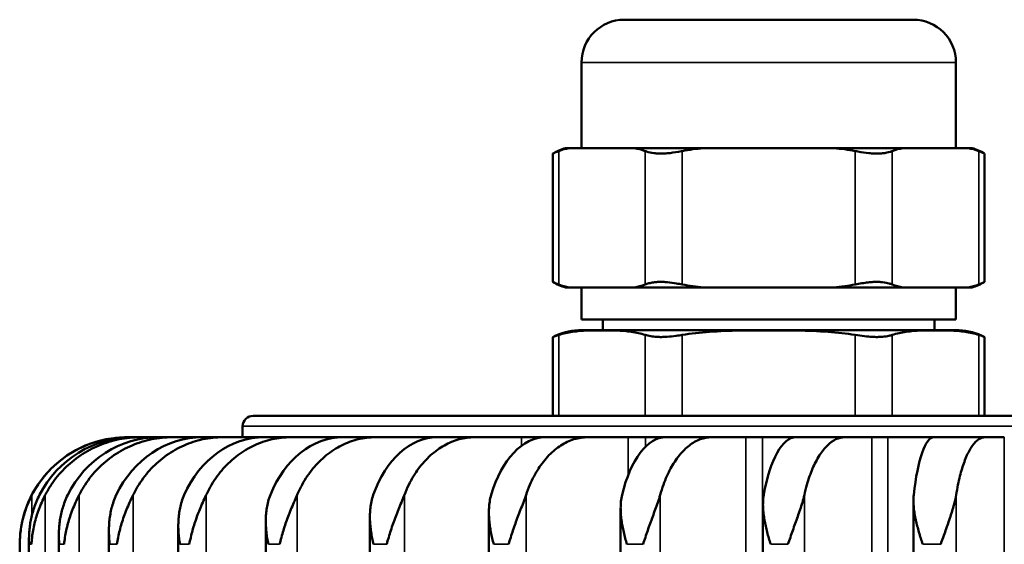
# Model space of a CAD drawing. Header units: millimetres. Extents: x 38 to 2514, y 38 to 1622.
# Tile 205 of 244: x 1692 to 1738, y 925 to 949. Entities that reach past the tile are written whole.
import ezdxf

# ---------------------------------------------------------------- set-up
doc = ezdxf.new("R2010")
doc.units = ezdxf.units.MM
doc.header["$LTSCALE"] = 7.692308
doc.layers.add('Visible (ISO)', color=7, linetype='Continuous', lineweight=50)
doc.layers.add('Visible Narrow (ISO)', color=7, linetype='Continuous', lineweight=35)

msp = doc.modelspace()

# ---------------------------------------------------------------- linework, layer by layer
at = {"layer": 'Visible (ISO)'}
for p, q in [((1733.673, 949.443), (1720.173, 949.443)), ((1718.173, 943.443), (1718.173, 947.443)), ((1735.673, 943.443), (1735.673, 947.443)), ((1716.84, 943.188), (1716.84, 937.197)), ((1717.608, 943.443), (1717.423, 943.443)), ((1717.608, 943.443), (1720.65, 943.443)), ((1723.882, 943.443), (1720.65, 943.443)), ((1723.882, 943.443), (1729.964, 943.443)), ((1733.197, 943.443), (1729.964, 943.443)), ((1733.197, 943.443), (1736.238, 943.443)), ((1736.423, 943.443), (1736.238, 943.443)), ((1737.006, 943.188), (1737.006, 937.197)), ((1717.423, 936.943), (1717.608, 936.943)), ((1717.608, 936.943), (1720.65, 936.943)), ((1718.173, 936.943), (1718.173, 935.443)), ((1720.65, 936.943), (1723.882, 936.943)), ((1723.882, 936.943), (1729.964, 936.943)), ((1729.964, 936.943), (1733.197, 936.943)), ((1733.197, 936.943), (1736.238, 936.943)), ((1735.673, 936.943), (1735.673, 935.443)), ((1736.238, 936.943), (1736.423, 936.943)), ((1718.173, 935.443), (1735.673, 935.443)), ((1719.173, 934.943), (1719.173, 935.443)), ((1734.673, 934.943), (1734.673, 935.443)), ((1718.031, 934.943), (1735.815, 934.943)), ((1716.84, 934.623), (1716.84, 930.943)), ((1737.006, 934.623), (1737.006, 930.943)), ((1796.008, 930.943), (1702.838, 930.943)), ((1702.339, 930.453), (1702.328, 929.943)), ((1696.925, 929.943), (1696.939, 929.943)), ((1696.939, 929.943), (1697.227, 929.943)), ((1697.227, 929.943), (1697.549, 929.943)), ((1697.549, 929.943), (1698.408, 929.943)), ((1698.408, 929.943), (1699.047, 929.943)), ((1699.047, 929.943), (1700.462, 929.943)), ((1700.462, 929.943), (1701.407, 929.943)), ((1701.407, 929.943), (1703.353, 929.943)), ((1703.353, 929.943), (1704.588, 929.943)), ((1704.588, 929.943), (1707.033, 929.943)), ((1707.033, 929.943), (1708.537, 929.943)), ((1708.537, 929.943), (1710.963, 929.943)), ((1710.963, 929.943), (1711.438, 929.943)), ((1711.438, 929.943), (1713.185, 929.943)), ((1713.185, 929.943), (1715.37, 929.943)), ((1715.37, 929.943), (1716.181, 929.943)), ((1716.493, 929.943), (1716.181, 929.943)), ((1716.493, 929.943), (1718.453, 929.943)), ((1718.453, 929.943), (1720.36, 929.943)), ((1720.36, 929.943), (1721.164, 929.943)), ((1722.111, 929.943), (1721.164, 929.943)), ((1722.111, 929.943), (1724.251, 929.943)), ((1724.251, 929.943), (1725.847, 929.943)), ((1725.847, 929.943), (1726.631, 929.943)), ((1728.197, 929.943), (1726.631, 929.943)), ((1728.197, 929.943), (1730.48, 929.943)), ((1730.48, 929.943), (1731.737, 929.943)), ((1731.737, 929.943), (1732.488, 929.943)), ((1734.646, 929.943), (1732.488, 929.943)), ((1734.646, 929.943), (1737.032, 929.943)), ((1737.032, 929.943), (1737.93, 929.943)), ((1720.004, 926.607), (1720.004, 775.343)), ((1726.654, 926.794), (1726.654, 775.343)), ((1733.684, 926.954), (1733.684, 808.995)), ((1708.288, 926.233), (1708.288, 775.343)), ((1713.847, 926.419), (1713.847, 775.343)), ((1699.334, 925.802), (1699.334, 775.343)), ((1703.422, 925.994), (1703.422, 775.343)), ((1693.753, 925.288), (1693.753, 775.343)), ((1696.092, 925.59), (1696.092, 775.343)), ((1691.923, 772.993), (1691.923, 924.943)), ((1692.356, 925.136), (1692.356, 775.343))]:
    msp.add_line(p, q, dxfattribs=at)
for centre, radius, start, end in [((1720.173, 947.443), 2, 90, 180), ((1733.673, 947.443), 2, 0, 90), ((1717.922, 941.506), 2, 104.4482, 122.7488), ((1735.924, 941.506), 2, 57.2512, 75.5518), ((1717.922, 938.879), 2, 237.2512, 255.5518), ((1735.924, 938.879), 2, 284.4482, 302.7488), ((1718.196, 931.947), 3, 93.1557, 116.8667), ((1735.65, 931.947), 3, 63.1333, 86.8443), ((1702.838, 930.443), 0.5, 90, 178.8), ((1696.925, 924.943), 5, 90, 180)]:
    msp.add_arc(centre, radius, start, end, dxfattribs=at)
for centre, major_axis, ratio, start_param, end_param in [((1697.23, 924.94), (-0.093, 5.002), 0.986357, 6.264875, 7.356361), ((1698.41, 924.94), (-0.028, 5.003), 0.954782, 6.277922, 7.369408), ((1700.464, 924.94), (-0.013, 5.003), 0.906864, 6.28082, 7.372306), ((1703.355, 924.94), (-0.007, 5.003), 0.84343, 6.281925, 7.373411), ((1707.035, 924.94), (-0.005, 5.003), 0.765563, 6.28246, 7.373946), ((1711.44, 924.94), (-0.003, 5.003), 0.674598, 6.282757, 7.374242), ((1716.494, 924.94), (-0.002, 5.003), 0.57209, 6.282935, 7.374421), ((1722.113, 924.94), (-0.002, 5.003), 0.459793, 6.283047, 7.374532), ((1728.198, 924.94), (-0.001, 5.003), 0.339629, 6.283117, 7.374603), ((1734.647, 924.94), (-0.001, 5.003), 0.213654, 6.28316, 7.374645)]:
    msp.add_ellipse(centre, major_axis=major_axis, ratio=ratio, start_param=start_param, end_param=end_param, dxfattribs=at)
for points, knots in [([(1716.84, 943.188), (1716.84, 943.188), (1716.84, 943.188), (1716.841, 943.188), (1716.844, 943.19), (1716.859, 943.198), (1716.874, 943.205), (1716.938, 943.237), (1717.005, 943.268), (1717.097, 943.305), (1717.103, 943.307), (1717.108, 943.309)], [1.0995991, 1.0995991, 1.0995991, 1.0995991, 1.1013167, 1.1013167, 1.1183479, 1.1183479, 1.1443884, 1.1443884, 1.1968282, 1.1968282, 1.2000144, 1.2000144, 1.2000144, 1.2000144]), ([(1721.15, 943.309), (1721.171, 943.301), (1721.193, 943.293), (1721.313, 943.252), (1721.43, 943.225), (1721.624, 943.2), (1721.686, 943.194), (1721.799, 943.189), (1721.848, 943.188), (1721.95, 943.188), (1722.003, 943.19), (1722.141, 943.198), (1722.227, 943.205), (1722.489, 943.237), (1722.669, 943.268), (1722.86, 943.305), (1722.871, 943.307), (1722.882, 943.309)], [1.0003304, 1.0003304, 1.0003304, 1.0003304, 1.0123635, 1.0123635, 1.0626597, 1.0626597, 1.0851538, 1.0851538, 1.1013167, 1.1013167, 1.1183479, 1.1183479, 1.1443884, 1.1443884, 1.1968282, 1.1968282, 1.2000144, 1.2000144, 1.2000144, 1.2000144]), ([(1730.965, 943.309), (1731.007, 943.301), (1731.049, 943.293), (1731.266, 943.252), (1731.44, 943.225), (1731.684, 943.2), (1731.757, 943.194), (1731.881, 943.189), (1731.931, 943.188), (1732.032, 943.188), (1732.082, 943.19), (1732.205, 943.198), (1732.275, 943.205), (1732.474, 943.237), (1732.587, 943.268), (1732.686, 943.305), (1732.691, 943.307), (1732.697, 943.309)], [1.0003304, 1.0003304, 1.0003304, 1.0003304, 1.0123635, 1.0123635, 1.0626597, 1.0626597, 1.0851538, 1.0851538, 1.1013167, 1.1013167, 1.1183479, 1.1183479, 1.1443884, 1.1443884, 1.1968282, 1.1968282, 1.2000144, 1.2000144, 1.2000144, 1.2000144]), ([(1736.738, 943.309), (1736.759, 943.301), (1736.779, 943.293), (1736.876, 943.252), (1736.933, 943.225), (1736.983, 943.2), (1736.994, 943.194), (1737.004, 943.189), (1737.006, 943.188), (1737.006, 943.188)], [1.00033037, 1.00033037, 1.00033037, 1.00033037, 1.01236347, 1.01236347, 1.0626597, 1.0626597, 1.08515376, 1.08515376, 1.09959907, 1.09959907, 1.09959907, 1.09959907]), ([(1717.108, 937.076), (1717.063, 937.094), (1717.024, 937.11), (1716.99, 937.126), (1716.934, 937.15), (1716.894, 937.17), (1716.869, 937.183), (1716.856, 937.189), (1716.848, 937.193), (1716.844, 937.196), (1716.841, 937.197), (1716.84, 937.197), (1716.84, 937.197)], [2.08773, 2.08773, 2.08773, 2.08773, 2.1149094, 2.1149094, 2.1149094, 2.159203, 2.159203, 2.159203, 2.1810617, 2.1810617, 2.1810617, 2.1930663, 2.1930663, 2.1930663, 2.1930663]), ([(1722.882, 937.076), (1722.792, 937.094), (1722.703, 937.11), (1722.614, 937.126), (1722.469, 937.15), (1722.326, 937.17), (1722.188, 937.183), (1722.119, 937.189), (1722.052, 937.193), (1721.987, 937.196), (1721.952, 937.197), (1721.916, 937.197), (1721.882, 937.197), (1721.831, 937.197), (1721.781, 937.196), (1721.733, 937.193), (1721.663, 937.19), (1721.597, 937.183), (1721.534, 937.174), (1721.459, 937.163), (1721.39, 937.149), (1721.326, 937.133), (1721.261, 937.116), (1721.202, 937.096), (1721.15, 937.076)], [2.08773, 2.08773, 2.08773, 2.08773, 2.1149094, 2.1149094, 2.1149094, 2.159203, 2.159203, 2.159203, 2.1810617, 2.1810617, 2.1810617, 2.1930663, 2.1930663, 2.1930663, 2.2107253, 2.2107253, 2.2107253, 2.2364585, 2.2364585, 2.2364585, 2.2673116, 2.2673116, 2.2673116, 2.2994351, 2.2994351, 2.2994351, 2.2994351]), ([(1732.697, 937.076), (1732.652, 937.094), (1732.602, 937.11), (1732.547, 937.126), (1732.458, 937.15), (1732.355, 937.17), (1732.242, 937.183), (1732.186, 937.189), (1732.127, 937.193), (1732.067, 937.196), (1732.033, 937.197), (1731.999, 937.197), (1731.965, 937.197), (1731.914, 937.197), (1731.861, 937.196), (1731.808, 937.193), (1731.731, 937.19), (1731.651, 937.183), (1731.571, 937.174), (1731.474, 937.163), (1731.375, 937.149), (1731.276, 937.133), (1731.173, 937.116), (1731.068, 937.096), (1730.965, 937.076)], [2.08773, 2.08773, 2.08773, 2.08773, 2.1149094, 2.1149094, 2.1149094, 2.159203, 2.159203, 2.159203, 2.1810617, 2.1810617, 2.1810617, 2.1930663, 2.1930663, 2.1930663, 2.2107253, 2.2107253, 2.2107253, 2.2364585, 2.2364585, 2.2364585, 2.2673116, 2.2673116, 2.2673116, 2.2994351, 2.2994351, 2.2994351, 2.2994351]), ([(1737.006, 937.197), (1737.006, 937.197), (1737.003, 937.196), (1736.998, 937.193), (1736.991, 937.19), (1736.978, 937.183), (1736.96, 937.174), (1736.938, 937.163), (1736.909, 937.149), (1736.873, 937.133), (1736.835, 937.116), (1736.79, 937.096), (1736.738, 937.076)], [2.1930663, 2.1930663, 2.1930663, 2.1930663, 2.2107253, 2.2107253, 2.2107253, 2.2364585, 2.2364585, 2.2364585, 2.2673116, 2.2673116, 2.2673116, 2.2994351, 2.2994351, 2.2994351, 2.2994351]), ([(1721.15, 934.723), (1720.942, 934.792), (1720.729, 934.837), (1720.043, 934.932), (1719.564, 934.935), (1719.129, 934.935), (1718.694, 934.935), (1718.215, 934.932), (1717.529, 934.837), (1717.315, 934.792), (1717.108, 934.723)], [-0.3802648, -0.3802648, -0.3802648, -0.3802648, -0.2612047, -0.2612047, 0, 0, 0, 0.2612047, 0.2612047, 0.3802648, 0.3802648, 0.3802648, 0.3802648]), ([(1730.965, 934.723), (1730.55, 934.792), (1730.123, 934.837), (1728.75, 934.932), (1727.794, 934.935), (1726.923, 934.935), (1726.052, 934.935), (1725.096, 934.932), (1723.723, 934.837), (1723.296, 934.792), (1722.882, 934.723)], [-0.3802648, -0.3802648, -0.3802648, -0.3802648, -0.2612047, -0.2612047, 0, 0, 0, 0.2612047, 0.2612047, 0.3802648, 0.3802648, 0.3802648, 0.3802648]), ([(1736.738, 934.723), (1736.531, 934.792), (1736.317, 934.837), (1735.631, 934.932), (1735.153, 934.935), (1734.717, 934.935), (1734.282, 934.935), (1733.804, 934.932), (1733.117, 934.837), (1732.904, 934.792), (1732.697, 934.723)], [-0.3802648, -0.3802648, -0.3802648, -0.3802648, -0.2612047, -0.2612047, 0, 0, 0, 0.2612047, 0.2612047, 0.3802648, 0.3802648, 0.3802648, 0.3802648]), ([(1717.108, 934.723), (1717.061, 934.707), (1717.02, 934.692), (1716.93, 934.659), (1716.891, 934.644), (1716.851, 934.628), (1716.842, 934.624), (1716.84, 934.623), (1716.84, 934.623), (1716.84, 934.623)], [-0.62188043, -0.62188043, -0.62188043, -0.62188043, -0.60000789, -0.60000789, -0.56631457, -0.56631457, -0.54432289, -0.54432289, -0.54135523, -0.54135523, -0.54135523, -0.54135523]), ([(1721.15, 934.723), (1721.223, 934.698), (1721.31, 934.676), (1721.494, 934.645), (1721.586, 934.635), (1721.759, 934.625), (1721.836, 934.623), (1722, 934.624), (1722.087, 934.628), (1722.314, 934.644), (1722.456, 934.659), (1722.694, 934.692), (1722.788, 934.707), (1722.882, 934.723)], [0.4612799, 0.4612799, 0.4612799, 0.4612799, 0.4952089, 0.4952089, 0.5234498, 0.5234498, 0.5443229, 0.5443229, 0.5663146, 0.5663146, 0.6000079, 0.6000079, 0.6218804, 0.6218804, 0.6218804, 0.6218804]), ([(1730.965, 934.723), (1731.111, 934.698), (1731.258, 934.676), (1731.523, 934.645), (1731.641, 934.635), (1731.838, 934.625), (1731.92, 934.623), (1732.081, 934.624), (1732.159, 934.628), (1732.347, 934.644), (1732.449, 934.659), (1732.597, 934.692), (1732.65, 934.707), (1732.697, 934.723)], [0.4612799, 0.4612799, 0.4612799, 0.4612799, 0.4952089, 0.4952089, 0.5234498, 0.5234498, 0.5443229, 0.5443229, 0.5663146, 0.5663146, 0.6000079, 0.6000079, 0.6218804, 0.6218804, 0.6218804, 0.6218804]), ([(1737.006, 934.623), (1737.006, 934.623), (1737.001, 934.625), (1736.978, 934.635), (1736.952, 934.645), (1736.871, 934.676), (1736.811, 934.698), (1736.738, 934.723)], [-0.54135523, -0.54135523, -0.54135523, -0.54135523, -0.52344977, -0.52344977, -0.49520886, -0.49520886, -0.46127986, -0.46127986, -0.46127986, -0.46127986]), ([(1696.939, 929.943), (1696.63, 929.943), (1696.292, 929.912), (1695.631, 929.781), (1695.307, 929.68), (1694.736, 929.443), (1694.436, 929.286), (1693.876, 928.912), (1693.616, 928.695), (1693.18, 928.259), (1692.963, 927.999), (1692.673, 927.566), (1692.58, 927.406), (1692.497, 927.247)], [-0.7413344, -0.7413344, -0.7413344, -0.7413344, -0.6484803, -0.6484803, -0.5556262, -0.5556262, -0.4629019, -0.4629019, -0.3701777, -0.3701777, -0.2775841, -0.2775841, -0.2268131, -0.2268131, -0.2268131, -0.2268131]), ([(1697.549, 929.943), (1697.241, 929.943), (1696.904, 929.912), (1696.244, 929.781), (1695.922, 929.68), (1695.352, 929.443), (1695.053, 929.286), (1694.494, 928.912), (1694.235, 928.695), (1693.799, 928.259), (1693.583, 927.999), (1693.294, 927.566), (1693.201, 927.406), (1693.118, 927.247)], [-0.7413344, -0.7413344, -0.7413344, -0.7413344, -0.6484803, -0.6484803, -0.5556262, -0.5556262, -0.4629019, -0.4629019, -0.3701777, -0.3701777, -0.2775841, -0.2775841, -0.2268131, -0.2268131, -0.2268131, -0.2268131]), ([(1699.047, 929.943), (1698.745, 929.943), (1698.415, 929.912), (1697.768, 929.781), (1697.451, 929.68), (1696.893, 929.443), (1696.599, 929.286), (1696.052, 928.912), (1695.797, 928.695), (1695.37, 928.259), (1695.158, 927.999), (1694.875, 927.566), (1694.783, 927.406), (1694.702, 927.247)], [-0.7413344, -0.7413344, -0.7413344, -0.7413344, -0.6484803, -0.6484803, -0.5556262, -0.5556262, -0.4629019, -0.4629019, -0.3701777, -0.3701777, -0.2775841, -0.2775841, -0.2268131, -0.2268131, -0.2268131, -0.2268131]), ([(1701.407, 929.943), (1701.116, 929.943), (1700.798, 929.912), (1700.175, 929.781), (1699.87, 929.68), (1699.332, 929.443), (1699.05, 929.286), (1698.522, 928.912), (1698.277, 928.695), (1697.866, 928.259), (1697.662, 927.999), (1697.389, 927.566), (1697.301, 927.406), (1697.223, 927.247)], [-0.7413344, -0.7413344, -0.7413344, -0.7413344, -0.6484803, -0.6484803, -0.5556262, -0.5556262, -0.4629019, -0.4629019, -0.3701777, -0.3701777, -0.2775841, -0.2775841, -0.2268131, -0.2268131, -0.2268131, -0.2268131]), ([(1704.588, 929.943), (1704.313, 929.943), (1704.013, 929.912), (1703.425, 929.781), (1703.137, 929.68), (1702.629, 929.443), (1702.362, 929.286), (1701.864, 928.912), (1701.633, 928.695), (1701.244, 928.259), (1701.051, 927.999), (1700.794, 927.566), (1700.711, 927.406), (1700.636, 927.247)], [-0.7413344, -0.7413344, -0.7413344, -0.7413344, -0.6484803, -0.6484803, -0.5556262, -0.5556262, -0.4629019, -0.4629019, -0.3701777, -0.3701777, -0.2775841, -0.2775841, -0.2268131, -0.2268131, -0.2268131, -0.2268131]), ([(1708.537, 929.943), (1708.283, 929.943), (1708.005, 929.912), (1707.462, 929.781), (1707.196, 929.68), (1706.726, 929.443), (1706.48, 929.286), (1706.019, 928.912), (1705.805, 928.695), (1705.447, 928.259), (1705.268, 927.999), (1705.031, 927.566), (1704.954, 927.406), (1704.885, 927.247)], [-0.7413344, -0.7413344, -0.7413344, -0.7413344, -0.6484803, -0.6484803, -0.5556262, -0.5556262, -0.4629019, -0.4629019, -0.3701777, -0.3701777, -0.2775841, -0.2775841, -0.2268131, -0.2268131, -0.2268131, -0.2268131]), ([(1713.185, 929.943), (1712.956, 929.943), (1712.706, 929.912), (1712.216, 929.781), (1711.977, 929.68), (1711.554, 929.443), (1711.332, 929.286), (1710.917, 928.912), (1710.725, 928.695), (1710.402, 928.259), (1710.241, 927.999), (1710.027, 927.566), (1709.958, 927.406), (1709.896, 927.247)], [-0.7413344, -0.7413344, -0.7413344, -0.7413344, -0.6484803, -0.6484803, -0.5556262, -0.5556262, -0.4629019, -0.4629019, -0.3701777, -0.3701777, -0.2775841, -0.2775841, -0.2268131, -0.2268131, -0.2268131, -0.2268131]), ([(1718.453, 929.943), (1718.253, 929.943), (1718.035, 929.912), (1717.608, 929.781), (1717.399, 929.68), (1717.03, 929.443), (1716.836, 929.286), (1716.474, 928.912), (1716.306, 928.695), (1716.024, 928.259), (1715.884, 927.999), (1715.697, 927.566), (1715.637, 927.406), (1715.583, 927.247)], [-0.7413344, -0.7413344, -0.7413344, -0.7413344, -0.6484803, -0.6484803, -0.5556262, -0.5556262, -0.4629019, -0.4629019, -0.3701777, -0.3701777, -0.2775841, -0.2775841, -0.2268131, -0.2268131, -0.2268131, -0.2268131]), ([(1724.251, 929.943), (1724.084, 929.943), (1723.901, 929.912), (1723.544, 929.781), (1723.369, 929.68), (1723.06, 929.443), (1722.898, 929.286), (1722.595, 928.912), (1722.454, 928.695), (1722.218, 928.259), (1722.101, 927.999), (1721.944, 927.566), (1721.894, 927.406), (1721.849, 927.247)], [-0.7413344, -0.7413344, -0.7413344, -0.7413344, -0.6484803, -0.6484803, -0.5556262, -0.5556262, -0.4629019, -0.4629019, -0.3701777, -0.3701777, -0.2775841, -0.2775841, -0.2268131, -0.2268131, -0.2268131, -0.2268131]), ([(1730.48, 929.943), (1730.348, 929.943), (1730.204, 929.912), (1729.922, 929.781), (1729.784, 929.68), (1729.541, 929.443), (1729.413, 929.286), (1729.175, 928.912), (1729.064, 928.695), (1728.878, 928.259), (1728.785, 927.999), (1728.662, 927.566), (1728.622, 927.406), (1728.587, 927.247)], [-0.7413344, -0.7413344, -0.7413344, -0.7413344, -0.6484803, -0.6484803, -0.5556262, -0.5556262, -0.4629019, -0.4629019, -0.3701777, -0.3701777, -0.2775841, -0.2775841, -0.2268131, -0.2268131, -0.2268131, -0.2268131]), ([(1737.032, 929.943), (1736.938, 929.943), (1736.836, 929.912), (1736.635, 929.781), (1736.536, 929.68), (1736.362, 929.443), (1736.271, 929.286), (1736.101, 928.912), (1736.022, 928.695), (1735.889, 928.259), (1735.823, 927.999), (1735.735, 927.566), (1735.706, 927.406), (1735.681, 927.247)], [-0.7413344, -0.7413344, -0.7413344, -0.7413344, -0.6484803, -0.6484803, -0.5556262, -0.5556262, -0.4629019, -0.4629019, -0.3701777, -0.3701777, -0.2775841, -0.2775841, -0.2268131, -0.2268131, -0.2268131, -0.2268131])]:
    msp.add_open_spline(points, degree=3, knots=knots, dxfattribs=at)
for points in [[(1717.608, 943.443), (1717.438, 943.415), (1717.27, 943.373), (1717.108, 943.309)], [(1721.15, 943.309), (1720.988, 943.373), (1720.82, 943.415), (1720.65, 943.443)], [(1723.882, 943.443), (1723.54, 943.415), (1723.205, 943.373), (1722.882, 943.309)], [(1730.965, 943.309), (1730.641, 943.373), (1730.306, 943.415), (1729.964, 943.443)], [(1733.197, 943.443), (1733.026, 943.415), (1732.858, 943.373), (1732.697, 943.309)], [(1736.738, 943.309), (1736.576, 943.373), (1736.409, 943.415), (1736.238, 943.443)], [(1717.108, 937.076), (1717.27, 937.012), (1717.438, 936.97), (1717.608, 936.943)], [(1720.65, 936.943), (1720.82, 936.97), (1720.988, 937.012), (1721.15, 937.076)], [(1722.882, 937.076), (1723.205, 937.012), (1723.54, 936.97), (1723.882, 936.943)], [(1729.964, 936.943), (1730.306, 936.97), (1730.641, 937.012), (1730.965, 937.076)], [(1732.697, 937.076), (1732.858, 937.012), (1733.026, 936.97), (1733.197, 936.943)], [(1736.238, 936.943), (1736.409, 936.97), (1736.576, 937.012), (1736.738, 937.076)], [(1692.497, 927.247), (1692.436, 927.13), (1692.326, 926.897), (1692.198, 926.564), (1692.098, 926.237), (1692.021, 925.914), (1691.967, 925.592), (1691.935, 925.266), (1691.926, 925.052), (1691.925, 924.943)], [(1692.36, 924.943), (1692.357, 925.038), (1692.354, 925.222), (1692.367, 925.51), (1692.396, 925.794), (1692.443, 926.077), (1692.507, 926.358), (1692.592, 926.642), (1692.701, 926.934), (1692.796, 927.142), (1692.85, 927.247)], [(1693.118, 927.247), (1693.057, 927.13), (1692.945, 926.897), (1692.81, 926.564), (1692.7, 926.237), (1692.612, 925.914), (1692.544, 925.592), (1692.499, 925.266), (1692.479, 925.052), (1692.473, 924.943)], [(1693.772, 924.943), (1693.764, 925.038), (1693.751, 925.222), (1693.753, 925.51), (1693.769, 925.794), (1693.803, 926.077), (1693.856, 926.358), (1693.929, 926.642), (1694.028, 926.934), (1694.118, 927.142), (1694.171, 927.247)], [(1694.702, 927.247), (1694.642, 927.13), (1694.531, 926.897), (1694.391, 926.564), (1694.272, 926.237), (1694.174, 925.914), (1694.095, 925.592), (1694.038, 925.266), (1694.006, 925.052), (1693.996, 924.943)], [(1696.136, 924.943), (1696.124, 925.038), (1696.101, 925.222), (1696.091, 925.51), (1696.094, 925.794), (1696.115, 926.077), (1696.155, 926.358), (1696.216, 926.642), (1696.304, 926.934), (1696.387, 927.142), (1696.437, 927.247)], [(1697.223, 927.247), (1697.165, 927.13), (1697.055, 926.897), (1696.913, 926.564), (1696.788, 926.237), (1696.682, 925.914), (1696.592, 925.592), (1696.524, 925.266), (1696.482, 925.052), (1696.467, 924.943)], [(1699.412, 924.943), (1699.396, 925.038), (1699.363, 925.222), (1699.342, 925.51), (1699.331, 925.794), (1699.339, 926.077), (1699.365, 926.358), (1699.413, 926.642), (1699.488, 926.934), (1699.564, 927.142), (1699.61, 927.247)], [(1700.636, 927.247), (1700.582, 927.13), (1700.476, 926.897), (1700.333, 926.564), (1700.205, 926.237), (1700.092, 925.914), (1699.993, 925.592), (1699.916, 925.266), (1699.864, 925.052), (1699.844, 924.943)], [(1703.544, 924.943), (1703.524, 925.038), (1703.482, 925.222), (1703.449, 925.51), (1703.425, 925.794), (1703.42, 926.077), (1703.432, 926.358), (1703.466, 926.642), (1703.527, 926.934), (1703.593, 927.142), (1703.635, 927.247)], [(1704.885, 927.247), (1704.835, 927.13), (1704.734, 926.897), (1704.594, 926.564), (1704.464, 926.237), (1704.347, 925.914), (1704.24, 925.592), (1704.154, 925.266), (1704.093, 925.052), (1704.069, 924.943)], [(1708.46, 924.943), (1708.437, 925.038), (1708.386, 925.222), (1708.344, 925.51), (1708.307, 925.794), (1708.288, 926.077), (1708.286, 926.358), (1708.306, 926.642), (1708.351, 926.934), (1708.407, 927.142), (1708.444, 927.247)], [(1709.896, 927.247), (1709.851, 927.13), (1709.757, 926.897), (1709.621, 926.564), (1709.492, 926.237), (1709.372, 925.914), (1709.26, 925.592), (1709.167, 925.266), (1709.098, 925.052), (1709.071, 924.943)], [(1714.078, 924.943), (1714.052, 925.038), (1713.993, 925.222), (1713.941, 925.51), (1713.892, 925.794), (1713.86, 926.077), (1713.844, 926.358), (1713.848, 926.642), (1713.878, 926.934), (1713.923, 927.142), (1713.954, 927.247)], [(1715.583, 927.247), (1715.543, 927.13), (1715.458, 926.897), (1715.33, 926.564), (1715.203, 926.237), (1715.083, 925.914), (1714.967, 925.592), (1714.869, 925.266), (1714.793, 925.052), (1714.763, 924.943)], [(1720.3, 924.943), (1720.272, 925.038), (1720.206, 925.222), (1720.145, 925.51), (1720.085, 925.794), (1720.04, 926.077), (1720.011, 926.358), (1720, 926.642), (1720.013, 926.934), (1720.046, 927.142), (1720.071, 927.247)], [(1721.849, 927.247), (1721.816, 927.13), (1721.741, 926.897), (1721.622, 926.564), (1721.5, 926.237), (1721.381, 925.914), (1721.264, 925.592), (1721.162, 925.266), (1721.081, 925.052), (1721.048, 924.943)], [(1727.021, 924.943), (1726.99, 925.038), (1726.919, 925.222), (1726.85, 925.51), (1726.779, 925.794), (1726.723, 926.077), (1726.68, 926.358), (1726.655, 926.642), (1726.652, 926.934), (1726.671, 927.142), (1726.69, 927.247)], [(1728.587, 927.247), (1728.561, 927.13), (1728.497, 926.897), (1728.389, 926.564), (1728.275, 926.237), (1728.16, 925.914), (1728.042, 925.592), (1727.939, 925.266), (1727.854, 925.052), (1727.818, 924.943)], [(1734.124, 924.943), (1734.093, 925.038), (1734.018, 925.222), (1733.942, 925.51), (1733.862, 925.794), (1733.795, 926.077), (1733.739, 926.358), (1733.699, 926.642), (1733.679, 926.934), (1733.686, 927.142), (1733.698, 927.247)], [(1735.681, 927.247), (1735.662, 927.13), (1735.611, 926.897), (1735.517, 926.564), (1735.412, 926.237), (1735.302, 925.914), (1735.187, 925.592), (1735.083, 925.266), (1734.995, 925.052), (1734.958, 924.943)]]:
    msp.add_open_spline(points, degree=3, dxfattribs=at)
at = {"layer": 'Visible Narrow (ISO)'}
for p, q in [((1735.673, 947.443), (1718.173, 947.443)), ((1717.108, 943.309), (1717.108, 937.076)), ((1721.15, 943.309), (1721.15, 937.076)), ((1722.882, 943.309), (1722.882, 937.076)), ((1730.965, 943.309), (1730.965, 937.076)), ((1732.697, 943.309), (1732.697, 937.076)), ((1736.738, 943.309), (1736.738, 937.076)), ((1717.108, 934.723), (1717.108, 930.943)), ((1721.15, 934.723), (1721.15, 930.943)), ((1722.882, 934.723), (1722.882, 930.943)), ((1730.965, 934.723), (1730.965, 930.943)), ((1732.697, 934.723), (1732.697, 930.943)), ((1736.738, 934.723), (1736.738, 930.943)), ((1796.508, 930.453), (1702.339, 930.453)), ((1710.963, 929.893), (1710.963, 929.943)), ((1715.37, 929.541), (1715.37, 929.943)), ((1716.181, 929.913), (1716.181, 929.943)), ((1720.36, 928.182), (1720.36, 929.943)), ((1721.164, 929.499), (1721.164, 929.943)), ((1725.847, 775.343), (1725.847, 929.943)), ((1726.631, 906.843), (1726.631, 929.943)), ((1731.737, 775.343), (1731.737, 929.943)), ((1732.488, 906.843), (1732.488, 929.943)), ((1737.93, 817.406), (1737.93, 929.943)), ((1692.497, 927.247), (1692.497, 926.303)), ((1693.118, 927.247), (1693.118, 775.343)), ((1694.702, 927.247), (1694.702, 775.343)), ((1697.223, 927.247), (1697.223, 775.343)), ((1700.636, 927.247), (1700.636, 775.343)), ((1704.885, 927.247), (1704.885, 775.343)), ((1709.896, 927.247), (1709.896, 775.343)), ((1715.583, 927.247), (1715.583, 775.343)), ((1721.849, 927.247), (1721.849, 775.343)), ((1728.587, 927.247), (1728.587, 775.343)), ((1735.681, 927.247), (1735.681, 814.444)), ((1691.925, 924.943), (1691.923, 924.943)), ((1692.473, 924.943), (1692.36, 924.943)), ((1693.996, 924.943), (1693.772, 924.943)), ((1696.467, 924.943), (1696.136, 924.943)), ((1699.844, 924.943), (1699.412, 924.943)), ((1704.069, 924.943), (1703.544, 924.943)), ((1709.071, 924.943), (1708.46, 924.943)), ((1714.763, 924.943), (1714.078, 924.943)), ((1721.048, 924.943), (1720.3, 924.943)), ((1727.818, 924.943), (1727.021, 924.943)), ((1734.958, 924.943), (1734.124, 924.943))]:
    msp.add_line(p, q, dxfattribs=at)

doc.saveas('drawing.dxf')
